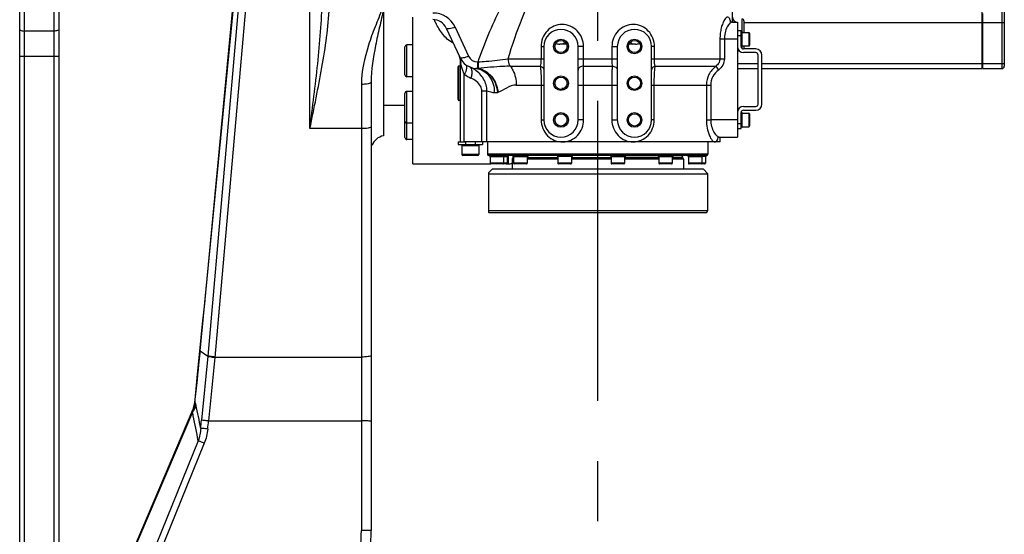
# Model space of a CAD drawing. Header units: millimetres. Extents: x 0 to 5945, y 0 to 4205.
# Tile 11 of 80: x 908 to 1310, y 3148 to 3358. Entities that reach past the tile are written whole.
import ezdxf

# ---------------------------------------------------------------- set-up
doc = ezdxf.new("R2010")
doc.units = ezdxf.units.MM
doc.header["$LTSCALE"] = 326.975
doc.linetypes.add('CENTER', pattern=[0.6, 0.375, -0.075, 0.075, -0.075])
for name, color, linetype in [('304102000077DXF_CONTINUOUS_LINE', 7, 'CONTINUOUS'), ('304102000079DXF_CONTINUOUS_LINE', 7, 'CONTINUOUS'), ('304102000080_DXF_AXIS', 7, 'CONTINUOUS'), ('304102000080DXF_CONTINUOUS_LINE', 7, 'CONTINUOUS'), ('304103000031DXF_CONTINUOUS_LINE', 7, 'CONTINUOUS'), ('304104000648DXF_CONTINUOUS_LINE', 7, 'CONTINUOUS'), ('304105000067DXF_CONTINUOUS_LINE', 7, 'CONTINUOUS'), ('304105000122DXF_CONTINUOUS_LINE', 7, 'CONTINUOUS'), ('304301000041DXF_CONTINUOUS_LINE', 7, 'CONTINUOUS'), ('304302000075DXF_CONTINUOUS_LINE', 7, 'CONTINUOUS'), ('304304000004DXF_CONTINUOUS_LINE', 7, 'CONTINUOUS'), ('501023000016DXF_CONTINUOUS_LINE', 7, 'CONTINUOUS'), ('501023000072DXF_CONTINUOUS_LINE', 7, 'CONTINUOUS'), ('501023000091DXF_CONTINUOUS_LINE', 7, 'CONTINUOUS'), ('501023000092DXF_CONTINUOUS_LINE', 7, 'CONTINUOUS'), ('501023000094DXF_CONTINUOUS_LINE', 7, 'CONTINUOUS'), ('501023000096DXF_CONTINUOUS_LINE', 7, 'CONTINUOUS'), ('604006000001DXF_CONTINUOUS_LINE', 7, 'CONTINUOUS'), ('604006000009DXF_CONTINUOUS_LINE', 7, 'CONTINUOUS'), ('626001000001DXF_CONTINUOUS_LINE', 7, 'CONTINUOUS')]:
    doc.layers.add(name, color=color, linetype=linetype)

msp = doc.modelspace()

# ---------------------------------------------------------------- linework, layer by layer
at = {"layer": '304102000077DXF_CONTINUOUS_LINE', "color": 9, "linetype": 'Continuous'}
for p, q in [((999.71, 3388.535), (985.024, 3220.673)), ((1002.61, 3387.932), (987.923, 3220.062)), ((981.998, 3222.835), (997.046, 3378.161)), ((1026.747, 3313.633), (1026.747, 3367.672)), ((1047.747, 3331.703), (1047.747, 3149.443)), ((1047.747, 3313.633), (1026.747, 3313.633)), ((981.927, 3222.964), (981.998, 3222.835)), ((981.998, 3222.835), (985.024, 3220.673)), ((985.024, 3220.673), (982.475, 3194.425)), ((987.923, 3220.062), (985.371, 3194.185)), ((987.941, 3220.268), (1047.747, 3220.268)), ((980.641, 3211.136), (980.708, 3211.007)), ((979.696, 3201.733), (979.622, 3201.76)), ((978.742, 3197.8), (943.409, 3114.561)), ((978.864, 3198.312), (978.728, 3198.385)), ((978.864, 3198.312), (978.88, 3198.443)), ((978.88, 3198.443), (978.865, 3198.492)), ((985.371, 3194.185), (1047.747, 3194.185)), ((981.122, 3186.057), (956.868, 3126.398)), ((983.625, 3185.069), (959.371, 3125.411))]:
    msp.add_line(p, q, dxfattribs=at)
at = {"layer": '304102000077DXF_CONTINUOUS_LINE', "color": 7, "linetype": 'Continuous'}
for p, q in [((996.898, 3382.172), (985.248, 3258.057)), ((981.927, 3222.964), (996.975, 3378.291)), ((1056.747, 3363.172), (1056.747, 3310.674)), ((1051.747, 3332.69), (1051.747, 3149.373)), ((1051.747, 3319.309), (1051.747, 3314.331)), ((983.841, 3243.429), (982.804, 3233.823)), ((982.804, 3233.823), (981.66, 3222.72)), ((981.66, 3222.72), (980.736, 3213.295)), ((980.736, 3213.295), (979.72, 3202.735)), ((979.558, 3201.242), (979.023, 3199.122)), ((979.622, 3201.76), (979.558, 3201.242)), ((978.8, 3198.555), (943.193, 3114.671)), ((979.023, 3199.122), (978.8, 3198.555))]:
    msp.add_line(p, q, dxfattribs=at)
for points in [[(981.927, 3222.965), (981.58, 3219.57), (981.039, 3214.588), (980.641, 3211.136)], [(980.641, 3211.136), (980.257, 3207.782), (979.74, 3202.93), (979.622, 3201.76)]]:
    msp.add_lwpolyline(points, dxfattribs=at)
at = {"layer": '304102000077DXF_CONTINUOUS_LINE', "color": 9, "linetype": 'Continuous'}
msp.add_lwpolyline([(978.742, 3197.8), (978.817, 3198.094), (978.864, 3198.312)], dxfattribs=at)
at = {"layer": '304102000077DXF_CONTINUOUS_LINE', "color": 7, "linetype": 'Continuous'}
for centre, radius, start, end in [((1057.747, 3304.756), 6, 99.59407, 160.37369), ((991.747, 3149.373), 60, 345, 360)]:
    msp.add_arc(centre, radius, start, end, dxfattribs=at)
at = {"layer": '304102000077DXF_CONTINUOUS_LINE', "color": 9, "linetype": 'Continuous'}
for centre, radius, start, end in [((335.658, 3287.359), 649.553, 353.249579, 354.299105), ((1505.954, 3148.992), 528.894, 173.26637, 174.27698), ((968.365, 3202.913), 11.393, 337.16647, 348.43376), ((969.74, 3203.324), 10.409, 337.3378, 343.38926), ((968.443, 3202.893), 11.312, 348.45119, 354.11456), ((970.063, 3203.227), 10.071, 343.39294, 349.57779), ((795.531, 3158.03), 189.53, 10.06036, 13.01489), ((970.97, 3203.62), 9.71, 323.17049, 326.02987), ((788.455, 3152.759), 195.544, 12.86202, 13.31674), ((969.299, 3203.52), 10.891, 331.43301, 332.44387), ((969.436, 3203.451), 10.738, 332.43399, 337.34025), ((971.166, 3203.487), 9.473, 326.03691, 327.13749), ((806.678, 3156.778), 176.885, 9.5278, 12.9068), ((359.816, 3254.899), 625.589, 354.15015, 354.452723), ((357.442, 3254.897), 630.857, 354.17603, 354.477456), ((991.5, 3149.475), 56.247, 345.03311, 359.96689)]:
    msp.add_arc(centre, radius, start, end, dxfattribs=at)
for points, knots in [([(1026.747, 3313.633), (1027.855, 3322.454), (1030.056, 3339.902), (1031.587, 3357.458), (1031.727, 3366.16)], [0, 0, 0, 0, 0.5053305, 1, 1, 1, 1]), ([(1026.747, 3313.633), (1028.451, 3321.987), (1031.821, 3338.358), (1034.287, 3354.965), (1034.651, 3363.159)], [0, 0, 0, 0, 0.5096953, 1, 1, 1, 1]), ([(1056.1, 3362.672), (1055.408, 3360.125), (1053.246, 3355.237), (1049.642, 3345.164), (1047.747, 3337.118), (1047.747, 3331.703)], [0, 0, 0, 0, 0.2459815, 0.4953786, 1, 1, 1, 1]), ([(1056.747, 3362.467), (1056.346, 3359.962), (1055.118, 3355.043), (1052.981, 3345.214), (1051.747, 3337.706), (1051.747, 3332.69)], [0, 0, 0, 0, 0.2517904, 0.5021962, 1, 1, 1, 1]), ([(1051.747, 3332.69), (1051.747, 3332.236), (1049.805, 3331.808), (1048.694, 3331.703), (1047.747, 3331.703)], [0, 0, 0, 0, 0.3241678, 1, 1, 1, 1]), ([(1051.747, 3314.259), (1051.747, 3314.13), (1051.221, 3313.928), (1050.022, 3313.702), (1048.691, 3313.633), (1047.747, 3313.633)], [0, 0, 0, 0, 0.0941971, 0.3107539, 1, 1, 1, 1]), ([(987.921, 3220.047), (987.305, 3220.105), (986.346, 3220.27), (985.326, 3220.456), (985.024, 3220.673)], [0, 0, 0, 0, 0.6246661, 1, 1, 1, 1]), ([(987.941, 3220.268), (987.324, 3220.321), (986.365, 3220.477), (985.344, 3220.655), (985.041, 3220.871)], [0, 0, 0, 0, 0.6248976, 1, 1, 1, 1]), ([(1051.747, 3220.894), (1051.747, 3220.765), (1051.221, 3220.563), (1050.022, 3220.337), (1048.691, 3220.268), (1047.747, 3220.268)], [0, 0, 0, 0, 0.0941971, 0.3107539, 1, 1, 1, 1]), ([(980.85, 3213.3), (980.822, 3213.301), (980.796, 3213.294), (980.738, 3213.304), (980.737, 3213.295)], [0, 0, 0, 0, 0.7433641, 1, 1, 1, 1]), ([(979.968, 3201.405), (979.932, 3201.479), (979.861, 3201.605), (979.752, 3201.707), (979.696, 3201.733)], [0, 0, 0, 0, 0.5710749, 1, 1, 1, 1]), ([(978.828, 3198.503), (978.817, 3198.507), (978.795, 3198.52), (978.796, 3198.546), (978.8, 3198.555)], [0, 0, 0, 0, 0.5420727, 1, 1, 1, 1]), ([(978.865, 3198.492), (978.858, 3198.493), (978.845, 3198.496), (978.833, 3198.5), (978.828, 3198.503)], [0, 0, 0, 0, 0.5410588, 1, 1, 1, 1]), ([(985.371, 3194.185), (985.048, 3194.216), (984.083, 3194.302), (983.118, 3194.408), (982.475, 3194.425)], [0, 0, 0, 0, 0.3353406, 1, 1, 1, 1]), ([(1051.747, 3194.115), (1051.747, 3194.217), (1051.118, 3194.037), (1050.509, 3194.234), (1049.169, 3194.156), (1048.257, 3194.185), (1047.747, 3194.185)], [0, 0, 0, 0, 0.0763831, 0.293145, 0.6174637, 1, 1, 1, 1]), ([(985.043, 3190.882), (984.719, 3190.915), (983.755, 3191.006), (982.79, 3191.117), (982.147, 3191.138)], [0, 0, 0, 0, 0.3356841, 1, 1, 1, 1]), ([(983.625, 3185.069), (983.369, 3185.173), (982.537, 3185.508), (981.704, 3185.843), (981.122, 3186.057)], [0, 0, 0, 0, 0.3079276, 1, 1, 1, 1]), ([(1051.747, 3149.373), (1051.747, 3149.475), (1051.118, 3149.295), (1050.509, 3149.491), (1049.169, 3149.414), (1048.257, 3149.443), (1047.747, 3149.443)], [0, 0, 0, 0, 0.0763831, 0.2931451, 0.6174637, 1, 1, 1, 1])]:
    msp.add_open_spline(points, degree=3, knots=knots, dxfattribs=at)
for points in [[(980.192, 3200.713), (979.965, 3199.878), (979.592, 3199.074), (979.122, 3198.347)], [(980.192, 3200.713), (980.138, 3200.949), (980.073, 3201.187), (979.968, 3201.405)], [(982.147, 3191.138), (982.02, 3189.415), (981.691, 3187.689), (981.122, 3186.058)], [(985.043, 3190.882), (984.841, 3188.898), (984.376, 3186.917), (983.625, 3185.069)]]:
    msp.add_open_spline(points, degree=3, dxfattribs=at)
at = {"layer": '304102000079DXF_CONTINUOUS_LINE', "color": 7, "linetype": 'Continuous'}
for p, q in [((1068.747, 3299.174), (1068.747, 3359.172)), ((1068.747, 3299.172), (1100.604, 3299.172)), ((1106.925, 3299.172), (1107.747, 3299.172))]:
    msp.add_line(p, q, dxfattribs=at)
at = {"layer": '304102000079DXF_CONTINUOUS_LINE', "color": 9, "linetype": 'Continuous'}
for p, q in [((1107.747, 3302.672), (1107.747, 3299.172)), ((1109.806, 3301.872), (1109.806, 3302.672))]:
    msp.add_line(p, q, dxfattribs=at)
msp.add_arc((1110.784, 3373.493), 36.705, 204.77304, 207.01808, dxfattribs=at)
at = {"layer": '304102000079DXF_CONTINUOUS_LINE', "color": 7, "linetype": 'Continuous'}
msp.add_arc((1107.747, 3302.172), 3, 270, 300.60549, dxfattribs=at)
at = {"layer": '304102000079DXF_CONTINUOUS_LINE', "color": 9, "linetype": 'Continuous'}
msp.add_open_spline([(1085.145, 3348.734), (1083.447, 3349.403), (1080.757, 3352.145), (1078.902, 3355.218), (1078.085, 3356.819)], degree=3, knots=[0, 0, 0, 0, 0.503848, 1, 1, 1, 1], dxfattribs=at)
at = {"layer": '304102000080_DXF_AXIS', "color": 7, "linetype": 'CENTER'}
msp.add_line((1144.247, 2221.402), (1144.247, 3673.868), dxfattribs=at)
at = {"layer": '304102000080DXF_CONTINUOUS_LINE', "color": 7, "linetype": 'Continuous'}
for p, q in [((1199.247, 3357.172), (1199.247, 3397.409)), ((1199.226, 3357.172), (1201.247, 3357.172)), ((1201.247, 3357.172), (1201.247, 3310.172)), ((1082.372, 3354.708), (1087.929, 3342.791)), ((1122.247, 3347.172), (1122.247, 3317.172)), ((1131.538, 3348.172), (1128.842, 3348.172)), ((1136.247, 3317.172), (1136.247, 3347.172)), ((1152.247, 3347.172), (1152.247, 3317.172)), ((1159.651, 3348.172), (1156.955, 3348.172)), ((1166.247, 3317.172), (1166.247, 3347.172)), ((1088.247, 3308.172), (1088.247, 3341.001)), ((1194.023, 3310.172), (1201.247, 3310.172)), ((1194.247, 3308.172), (1194.247, 3310.172)), ((1194.247, 3308.172), (1089.747, 3308.172))]:
    msp.add_line(p, q, dxfattribs=at)
at = {"layer": '304102000080DXF_CONTINUOUS_LINE', "color": 9, "linetype": 'Continuous'}
for p, q in [((1085.997, 3355.096), (1091.554, 3343.179)), ((1194.134, 3350.172), (1194.134, 3342.172)), ((1201.247, 3350.172), (1194.134, 3350.172)), ((1195.948, 3350.173), (1195.948, 3342.172)), ((1121.089, 3347.172), (1121.089, 3342.172)), ((1121.089, 3347.172), (1122.247, 3347.172)), ((1138.457, 3347.172), (1136.247, 3347.172)), ((1138.457, 3342.172), (1138.457, 3347.172)), ((1150.036, 3347.172), (1150.036, 3342.172)), ((1150.036, 3347.172), (1152.247, 3347.172)), ((1167.404, 3347.172), (1166.247, 3347.172)), ((1167.404, 3342.172), (1167.404, 3347.172)), ((1088.303, 3340.678), (1088.247, 3341.001)), ((1095.179, 3340.87), (1095.179, 3338.231)), ((1095.179, 3340.87), (1095.371, 3340.87)), ((1095.371, 3340.87), (1095.371, 3338.245)), ((1107.639, 3342.172), (1122.247, 3342.172)), ((1136.247, 3342.172), (1152.247, 3342.172)), ((1166.247, 3342.172), (1195.948, 3342.172)), ((1095.371, 3338.245), (1095.179, 3338.231)), ((1108.59, 3339.108), (1120.809, 3339.109)), ((1138.387, 3339.108), (1150.106, 3339.108)), ((1167.684, 3339.109), (1192.419, 3339.109)), ((1192.419, 3339.108), (1193.575, 3337.576)), ((1089.747, 3308.172), (1089.747, 3335.873)), ((1096.952, 3308.172), (1096.952, 3328.956)), ((1098.979, 3328.956), (1096.952, 3328.956)), ((1098.979, 3308.172), (1098.979, 3328.956)), ((1110.967, 3331.449), (1122.247, 3331.449)), ((1121.17, 3331.449), (1121.17, 3317.172)), ((1136.247, 3331.449), (1152.247, 3331.449)), ((1138.477, 3317.172), (1138.477, 3331.449)), ((1150.016, 3331.449), (1150.016, 3317.172)), ((1166.247, 3331.449), (1190.377, 3331.449)), ((1167.323, 3317.172), (1167.323, 3331.449)), ((1188.603, 3331.449), (1188.603, 3317.172)), ((1190.377, 3331.449), (1190.377, 3317.173)), ((1121.17, 3317.172), (1122.247, 3317.172)), ((1138.477, 3317.172), (1136.247, 3317.172)), ((1150.016, 3317.172), (1152.247, 3317.172)), ((1167.323, 3317.172), (1166.247, 3317.172)), ((1188.603, 3317.172), (1190.377, 3317.172)), ((1201.247, 3317.172), (1190.377, 3317.173))]:
    msp.add_line(p, q, dxfattribs=at)
at = {"layer": '304102000080DXF_CONTINUOUS_LINE', "color": 7, "linetype": 'Continuous'}
for points in [[(1199.235, 3357.172), (1198.649, 3357.307), (1198.318, 3357.546), (1198.262, 3357.616)], [(1193.189, 3309.813), (1193.209, 3309.835), (1193.48, 3310.038), (1194.033, 3310.172)]]:
    msp.add_lwpolyline(points, dxfattribs=at)
for centre, radius in [((1129.247, 3347.172), 3), ((1129.247, 3347.172), 2.5), ((1159.247, 3347.172), 3), ((1159.247, 3347.172), 2.5), ((1129.247, 3332.172), 3), ((1129.247, 3332.172), 2.5), ((1159.247, 3332.172), 3), ((1159.247, 3332.172), 2.5), ((1129.247, 3317.172), 3), ((1129.247, 3317.172), 2.5), ((1159.247, 3317.172), 3), ((1159.247, 3317.172), 2.5)]:
    msp.add_circle(centre, radius, dxfattribs=at)
at = {"layer": '304102000080DXF_CONTINUOUS_LINE', "color": 9, "linetype": 'Continuous'}
for centre, radius, start, end in [((1076.933, 3350.868), 10.001, 25.00532, 89.99468), ((1190.748, 3355.691), 7.894, 13.14361, 14.1906), ((1084.186, 3341.048), 4.129, 15.01217, 24.98054), ((1084.127, 3341.034), 4.19, 5.10667, 14.98313), ((1083.996, 3341.024), 4.321, 355.40896, 5.0814), ((1115.207, 3345.386), 27.313, 189.92551, 190.62666), ((1095.179, 3344.87), 4, 205.00394, 269.99606), ((1086.669, 3326.746), 13.209, 55.48999, 66.3492), ((1097.704, 3346.214), 13.047, 232.42144, 246.30774), ((1101.679, 3334.081), 5.946, 286.38805, 288.00649)]:
    msp.add_arc(centre, radius, start, end, dxfattribs=at)
at = {"layer": '304102000080DXF_CONTINUOUS_LINE', "color": 7, "linetype": 'Continuous'}
for centre, radius, start, end in [((1076.934, 3352.172), 6, 25, 90), ((1201.247, 3359.172), 2, 180.00025, 270), ((1129.247, 3347.172), 7, 0, 180), ((1159.247, 3347.172), 7, 0, 180), ((1083.247, 3341.001), 5, 0, 25), ((1095.179, 3346.172), 8, 205, 264.92889), ((1129.247, 3317.172), 7, 180, 360), ((1159.247, 3317.172), 7, 180, 360)]:
    msp.add_arc(centre, radius, start, end, dxfattribs=at)
at = {"layer": '304102000080DXF_CONTINUOUS_LINE', "color": 9, "linetype": 'Continuous'}
for points, knots in [([(1095.371, 3340.87), (1098.035, 3348.414), (1104.116, 3363.283), (1112.47, 3377.194), (1117.64, 3383.365)], [0, 0, 0, 0, 0.4984733, 1, 1, 1, 1]), ([(1107.639, 3342.172), (1109.363, 3347.854), (1113.208, 3359.11), (1118.217, 3369.949), (1121.23, 3375.08)], [0, 0, 0, 0, 0.4994513, 1, 1, 1, 1]), ([(1198.401, 3357.627), (1198.305, 3358.005), (1198.166, 3358.62), (1197.112, 3359.563), (1195.904, 3358.08), (1195.233, 3356.614), (1194.617, 3354.718), (1194.23, 3352.546), (1194.134, 3350.98), (1194.134, 3350.172)], [0, 0, 0, 0, 0.0985919, 0.15906, 0.3076728, 0.4402396, 0.6058921, 0.7961928, 1, 1, 1, 1]), ([(1199.235, 3357.172), (1198.85, 3357.171), (1197.946, 3356.555), (1196.478, 3354.305), (1195.948, 3351.896), (1195.948, 3350.173)], [0, 0, 0, 0, 0.142136, 0.3638296, 1, 1, 1, 1]), ([(1085.997, 3355.096), (1085.228, 3354.776), (1084.221, 3354.409), (1082.549, 3354.328), (1082.372, 3354.708)], [0, 0, 0, 0, 0.6653241, 1, 1, 1, 1]), ([(1138.457, 3347.172), (1138.457, 3349.472), (1136.627, 3354.235), (1129.676, 3357.158), (1122.862, 3354.112), (1121.089, 3349.442), (1121.089, 3347.172)], [0, 0, 0, 0, 0.2548284, 0.5044899, 0.7484578, 1, 1, 1, 1]), ([(1167.404, 3347.172), (1167.404, 3349.442), (1165.632, 3354.112), (1158.818, 3357.158), (1151.867, 3354.235), (1150.036, 3349.472), (1150.036, 3347.172)], [0, 0, 0, 0, 0.2515368, 0.4955052, 0.7451674, 1, 1, 1, 1]), ([(1130.753, 3349.096), (1130.703, 3348.962), (1130.541, 3348.584), (1130.188, 3348.172), (1129.902, 3348.172)], [0, 0, 0, 0, 0.335056, 1, 1, 1, 1]), ([(1157.74, 3349.096), (1157.791, 3348.962), (1157.952, 3348.584), (1158.306, 3348.172), (1158.591, 3348.172)], [0, 0, 0, 0, 0.335056, 1, 1, 1, 1]), ([(1091.554, 3343.179), (1090.785, 3342.859), (1089.778, 3342.492), (1088.106, 3342.412), (1087.929, 3342.791)], [0, 0, 0, 0, 0.665323, 1, 1, 1, 1]), ([(1095.371, 3340.87), (1096.493, 3340.953), (1100.592, 3341.29), (1104.683, 3341.741), (1107.639, 3342.172)], [0, 0, 0, 0, 0.2734929, 1, 1, 1, 1]), ([(1107.639, 3342.172), (1107.639, 3341.883), (1107.716, 3340.809), (1108.099, 3339.728), (1108.59, 3339.108)], [0, 0, 0, 0, 0.2679017, 1, 1, 1, 1]), ([(1121.089, 3342.172), (1121.089, 3341.87), (1121.064, 3340.845), (1120.98, 3339.813), (1120.809, 3339.109)], [0, 0, 0, 0, 0.294077, 1, 1, 1, 1]), ([(1138.387, 3339.108), (1138.4, 3339.317), (1138.446, 3340.338), (1138.457, 3341.36), (1138.457, 3342.172)], [0, 0, 0, 0, 0.2046826, 1, 1, 1, 1]), ([(1150.036, 3342.172), (1150.036, 3341.883), (1150.042, 3340.862), (1150.061, 3339.84), (1150.106, 3339.108)], [0, 0, 0, 0, 0.2830478, 1, 1, 1, 1]), ([(1167.684, 3339.109), (1167.637, 3339.303), (1167.451, 3340.314), (1167.404, 3341.345), (1167.404, 3342.172)], [0, 0, 0, 0, 0.1950516, 1, 1, 1, 1]), ([(1194.134, 3342.172), (1194.134, 3341.568), (1193.787, 3340.345), (1192.914, 3339.452), (1192.419, 3339.109)], [0, 0, 0, 0, 0.5004947, 1, 1, 1, 1]), ([(1195.948, 3342.172), (1195.948, 3341.287), (1195.495, 3339.49), (1194.283, 3338.11), (1193.575, 3337.576)], [0, 0, 0, 0, 0.4995988, 1, 1, 1, 1]), ([(1089.747, 3335.873), (1089.569, 3336.236), (1088.964, 3337.682), (1088.577, 3339.209), (1088.363, 3340.349)], [0, 0, 0, 0, 0.2582127, 1, 1, 1, 1]), ([(1090.298, 3339.835), (1090.709, 3339.518), (1090.808, 3337.823), (1090.184, 3336.631), (1089.747, 3335.873)], [0, 0, 0, 0, 0.372476, 1, 1, 1, 1]), ([(1091.968, 3338.845), (1092.535, 3338.597), (1092.974, 3337.333), (1092.861, 3335.767), (1092.629, 3334.776), (1092.461, 3334.266)], [0, 0, 0, 0, 0.382505, 0.6681335, 1, 1, 1, 1]), ([(1098.979, 3328.956), (1099.027, 3330.659), (1098.037, 3334.143), (1095.56, 3336.661), (1094.152, 3337.63)], [0, 0, 0, 0, 0.4991308, 1, 1, 1, 1]), ([(1094.472, 3338.204), (1095.521, 3338.111), (1097.651, 3337.414), (1101.067, 3334.296), (1102.092, 3330.611), (1102.032, 3328.243)], [0, 0, 0, 0, 0.2326394, 0.4765461, 1, 1, 1, 1]), ([(1095.18, 3338.231), (1097.292, 3337.981), (1101.51, 3335.27), (1103.163, 3330.756), (1103.356, 3328.377)], [0, 0, 0, 0, 0.4711982, 1, 1, 1, 1]), ([(1108.59, 3339.108), (1107.597, 3339.108), (1103.179, 3339.001), (1098.786, 3338.486), (1095.371, 3338.245)], [0, 0, 0, 0, 0.2248783, 1, 1, 1, 1]), ([(1095.371, 3338.245), (1097.469, 3337.967), (1101.626, 3335.25), (1103.301, 3330.788), (1103.517, 3328.426)], [0, 0, 0, 0, 0.4716282, 1, 1, 1, 1]), ([(1108.59, 3339.108), (1108.976, 3338.622), (1110.416, 3336.318), (1110.967, 3333.529), (1110.967, 3331.449)], [0, 0, 0, 0, 0.2300047, 1, 1, 1, 1]), ([(1120.809, 3339.109), (1120.868, 3338.596), (1121.098, 3336.049), (1121.17, 3333.489), (1121.17, 3331.449)], [0, 0, 0, 0, 0.2019533, 1, 1, 1, 1]), ([(1120.809, 3339.108), (1121.194, 3339.018), (1121.904, 3338.672), (1122.247, 3337.922), (1122.247, 3337.576)], [0, 0, 0, 0, 0.5337129, 1, 1, 1, 1]), ([(1138.387, 3339.109), (1137.868, 3339.137), (1136.859, 3338.938), (1136.247, 3338.007), (1136.247, 3337.576)], [0, 0, 0, 0, 0.5469316, 1, 1, 1, 1]), ([(1138.477, 3331.449), (1138.477, 3332.17), (1138.469, 3334.724), (1138.439, 3337.278), (1138.387, 3339.108)], [0, 0, 0, 0, 0.2826736, 1, 1, 1, 1]), ([(1150.106, 3339.108), (1150.091, 3338.585), (1150.034, 3336.032), (1150.016, 3333.478), (1150.016, 3331.449)], [0, 0, 0, 0, 0.2051532, 1, 1, 1, 1]), ([(1150.106, 3339.108), (1150.625, 3339.136), (1151.634, 3338.937), (1152.247, 3338.007), (1152.247, 3337.576)], [0, 0, 0, 0, 0.5469264, 1, 1, 1, 1]), ([(1167.684, 3339.108), (1167.299, 3339.018), (1166.589, 3338.672), (1166.247, 3337.922), (1166.247, 3337.576)], [0, 0, 0, 0, 0.5337132, 1, 1, 1, 1]), ([(1167.323, 3331.449), (1167.323, 3332.18), (1167.356, 3334.737), (1167.477, 3337.295), (1167.684, 3339.109)], [0, 0, 0, 0, 0.2862205, 1, 1, 1, 1]), ([(1192.419, 3339.109), (1191.269, 3338.203), (1189.32, 3335.879), (1188.603, 3332.912), (1188.603, 3331.449)], [0, 0, 0, 0, 0.5000525, 1, 1, 1, 1]), ([(1193.575, 3337.576), (1192.629, 3336.862), (1191, 3335.031), (1190.377, 3332.631), (1190.377, 3331.449)], [0, 0, 0, 0, 0.5006537, 1, 1, 1, 1]), ([(1096.952, 3328.956), (1096.952, 3329.595), (1096.225, 3331.987), (1094.075, 3333.558), (1092.461, 3334.266)], [0, 0, 0, 0, 0.2659414, 1, 1, 1, 1]), ([(1102.032, 3328.243), (1101.753, 3328.273), (1100.716, 3328.418), (1099.699, 3328.693), (1098.979, 3328.956)], [0, 0, 0, 0, 0.2676612, 1, 1, 1, 1]), ([(1110.967, 3331.449), (1109.569, 3331.448), (1106.988, 3330.296), (1104.744, 3328.826), (1103.517, 3328.426)], [0, 0, 0, 0, 0.519967, 1, 1, 1, 1]), ([(1121.17, 3317.172), (1121.17, 3314.857), (1122.983, 3310.092), (1127.737, 3308.133), (1129.971, 3308.172)], [0, 0, 0, 0, 0.5089436, 1, 1, 1, 1]), ([(1129.971, 3308.172), (1132.175, 3308.211), (1136.758, 3310.262), (1138.477, 3314.917), (1138.477, 3317.172)], [0, 0, 0, 0, 0.4942307, 1, 1, 1, 1]), ([(1150.016, 3317.172), (1150.016, 3314.879), (1151.798, 3310.138), (1156.521, 3308.148), (1158.759, 3308.172)], [0, 0, 0, 0, 0.5060363, 1, 1, 1, 1]), ([(1158.759, 3308.172), (1160.957, 3308.196), (1165.573, 3310.213), (1167.324, 3314.893), (1167.323, 3317.172)], [0, 0, 0, 0, 0.4909083, 1, 1, 1, 1]), ([(1188.603, 3317.172), (1188.603, 3314.984), (1189.167, 3311.94), (1190.686, 3309.032), (1191.734, 3308.145), (1192.168, 3308.172)], [0, 0, 0, 0, 0.6492095, 0.8710529, 1, 1, 1, 1]), ([(1190.377, 3317.173), (1190.377, 3315.432), (1190.994, 3312.982), (1192.643, 3310.758), (1193.617, 3310.174), (1194.033, 3310.172)], [0, 0, 0, 0, 0.6266371, 0.8500119, 1, 1, 1, 1]), ([(1192.168, 3308.172), (1192.299, 3308.181), (1193.024, 3308.476), (1193.231, 3309.338), (1193.377, 3309.93)], [0, 0, 0, 0, 0.1776932, 1, 1, 1, 1])]:
    msp.add_open_spline(points, degree=3, knots=knots, dxfattribs=at)
at = {"layer": '304102000080DXF_CONTINUOUS_LINE', "color": 7, "linetype": 'Continuous'}
for points in [[(1127.136, 3348.426), (1127.677, 3348.231), (1128.267, 3348.172), (1128.842, 3348.172)], [(1159.651, 3348.172), (1160.226, 3348.172), (1160.816, 3348.231), (1161.357, 3348.426)]]:
    msp.add_open_spline(points, degree=3, dxfattribs=at)
at = {"layer": '304102000080DXF_CONTINUOUS_LINE', "color": 9, "linetype": 'Continuous'}
for points in [[(1095.179, 3338.231), (1094.946, 3338.195), (1094.706, 3338.183), (1094.471, 3338.204)], [(1103.356, 3328.377), (1102.931, 3328.252), (1102.473, 3328.196), (1102.032, 3328.243)]]:
    msp.add_open_spline(points, degree=3, dxfattribs=at)
at = {"layer": '304103000031DXF_CONTINUOUS_LINE', "color": 7, "linetype": 'Continuous'}
for p, q in [((908.247, 2749.622), (908.247, 3397.04)), ((924.247, 3382.672), (924.247, 2749.623))]:
    msp.add_line(p, q, dxfattribs=at)
at = {"layer": '304103000031DXF_CONTINUOUS_LINE', "color": 9, "linetype": 'Continuous'}
for p, q in [((910.247, 2750.306), (910.247, 3396.284)), ((922.247, 3391.748), (922.247, 2750.306)), ((922.247, 3353.489), (910.247, 3353.489)), ((908.247, 3343.228), (924.247, 3343.228))]:
    msp.add_line(p, q, dxfattribs=at)
for points in [[(908.247, 3354.173), (908.247, 3353.92), (909.134, 3353.526), (909.77, 3353.489), (910.247, 3353.489)], [(924.247, 3354.173), (924.247, 3353.92), (923.36, 3353.526), (922.723, 3353.489), (922.247, 3353.489)]]:
    msp.add_open_spline(points, degree=3, knots=[0, 0, 0, 0, 0.3471981, 1, 1, 1, 1], dxfattribs=at)
at = {"layer": '304104000648DXF_CONTINUOUS_LINE', "color": 7, "linetype": 'Continuous'}
for p, q in [((1101.247, 3297.172), (1100.047, 3295.972)), ((1101.247, 3297.172), (1187.246, 3297.172)), ((1187.247, 3297.172), (1189.247, 3295.172)), ((1100.047, 3295.972), (1099.747, 3295.672)), ((1099.747, 3279.308), (1099.747, 3295.672)), ((1099.747, 3295.172), (1189.247, 3295.172)), ((1100.047, 3295.972), (1100.047, 3295.972)), ((1189.247, 3280.172), (1189.247, 3295.172)), ((1099.747, 3280.172), (1189.247, 3280.172)), ((1099.747, 3279.308), (1099.825, 3279.172)), ((1188.669, 3279.172), (1099.825, 3279.172)), ((1188.669, 3279.172), (1189.247, 3280.172))]:
    msp.add_line(p, q, dxfattribs=at)
at = {"layer": '304105000067DXF_CONTINUOUS_LINE', "color": 7, "linetype": 'Continuous'}
for p, q in [((1087.247, 3308.172), (1087.247, 3307.172)), ((1087.247, 3308.172), (1089.931, 3308.172)), ((1087.247, 3307.172), (1097.247, 3307.172)), ((1097.247, 3308.172), (1097.247, 3307.172))]:
    msp.add_line(p, q, dxfattribs=at)
at = {"layer": '304105000067DXF_CONTINUOUS_LINE', "color": 9, "linetype": 'Continuous'}
for p, q in [((1090.247, 3308.172), (1090.247, 3307.172)), ((1094.247, 3308.172), (1094.247, 3307.172))]:
    msp.add_line(p, q, dxfattribs=at)
at = {"layer": '304105000122DXF_CONTINUOUS_LINE', "color": 7, "linetype": 'Continuous'}
for p, q in [((1201.247, 3353.672), (1202.747, 3353.672)), ((1202.747, 3347.172), (1202.747, 3353.672)), ((1201.247, 3351.672), (1202.747, 3351.672)), ((1208.747, 3346.172), (1203.747, 3346.172)), ((1208.747, 3344.672), (1203.747, 3344.672)), ((1209.747, 3323.672), (1209.747, 3343.672)), ((1211.247, 3323.672), (1211.247, 3343.672)), ((1203.747, 3322.672), (1208.747, 3322.672)), ((1203.747, 3321.172), (1208.747, 3321.172)), ((1202.747, 3313.672), (1202.747, 3320.172)), ((1201.247, 3315.672), (1202.747, 3315.672)), ((1201.247, 3313.672), (1202.747, 3313.672))]:
    msp.add_line(p, q, dxfattribs=at)
for centre, radius, start, end in [((1203.747, 3347.172), 2.5, 180, 270), ((1203.747, 3347.172), 1, 180, 270), ((1208.747, 3343.672), 2.5, 0, 90), ((1208.747, 3343.672), 1, 0, 90), ((1203.747, 3320.172), 2.5, 90, 180), ((1203.747, 3320.172), 1, 90, 180), ((1208.747, 3323.672), 2.5, 270, 360), ((1208.747, 3323.672), 1, 270, 360)]:
    msp.add_arc(centre, radius, start, end, dxfattribs=at)
at = {"layer": '304301000041DXF_CONTINUOUS_LINE', "color": 7, "linetype": 'Continuous'}
msp.add_line((1056.747, 3323.172), (1065.547, 3323.172), dxfattribs=at)
at = {"layer": '304302000075DXF_CONTINUOUS_LINE', "color": 7, "linetype": 'Continuous'}
for p, q in [((1099.247, 3308.172), (1099.247, 3303.172)), ((1189.247, 3308.172), (1189.247, 3303.172)), ((1100.173, 3302.672), (1099.747, 3302.672)), ((1109.83, 3302.672), (1100.957, 3302.672)), ((1109.247, 3301.172), (1109.247, 3297.172)), ((1109.297, 3302.672), (1109.692, 3302.277)), ((1109.919, 3301.672), (1109.747, 3301.672)), ((1109.819, 3302.15), (1109.919, 3302.05)), ((1128.543, 3302.672), (1111.819, 3302.672)), ((1115.419, 3301.772), (1127.996, 3301.772)), ((1127.996, 3301.672), (1115.419, 3301.672)), ((1151.392, 3302.672), (1131.309, 3302.672)), ((1133.496, 3301.772), (1149.69, 3301.772)), ((1149.69, 3301.672), (1133.496, 3301.672)), ((1172.461, 3302.672), (1154.19, 3302.672)), ((1169.189, 3301.772), (1155.19, 3301.772)), ((1169.189, 3301.672), (1155.19, 3301.672)), ((1185.856, 3302.672), (1174.683, 3302.672)), ((1178.296, 3301.772), (1174.689, 3301.772)), ((1178.747, 3301.672), (1174.689, 3301.672)), ((1179.197, 3302.672), (1178.297, 3301.772)), ((1179.247, 3301.172), (1179.247, 3297.172)), ((1188.747, 3302.672), (1186.898, 3302.672))]:
    msp.add_line(p, q, dxfattribs=at)
at = {"layer": '304302000075DXF_CONTINUOUS_LINE', "color": 9, "linetype": 'Continuous'}
for p, q in [((1189.247, 3303.172), (1099.247, 3303.172)), ((1109.919, 3301.172), (1109.247, 3301.172)), ((1127.996, 3301.172), (1115.419, 3301.172)), ((1149.69, 3301.172), (1133.496, 3301.172)), ((1169.189, 3301.172), (1155.19, 3301.172)), ((1179.247, 3301.172), (1174.689, 3301.172))]:
    msp.add_line(p, q, dxfattribs=at)
at = {"layer": '304302000075DXF_CONTINUOUS_LINE', "color": 7, "linetype": 'Continuous'}
for centre, start, end in [((1099.747, 3303.172), 180, 270), ((1109.747, 3301.172), 90, 180), ((1116.247, 3301.472), 143.1301, 155.89483), ((1178.747, 3301.172), 0, 90), ((1188.747, 3303.172), 270, 360)]:
    msp.add_arc(centre, 0.5, start, end, dxfattribs=at)
at = {"layer": '304304000004DXF_CONTINUOUS_LINE', "color": 9, "linetype": 'Continuous'}
for p, q in [((1309.247, 3468.172), (1309.247, 3338.172)), ((1301.247, 3356.844), (1203.947, 3356.844)), ((1310.247, 3356.844), (1301.447, 3356.844)), ((1201.247, 3340.172), (1209.747, 3340.172)), ((1211.247, 3340.172), (1301.247, 3340.172)), ((1301.447, 3340.172), (1310.247, 3340.172))]:
    msp.add_line(p, q, dxfattribs=at)
at = {"layer": '304304000004DXF_CONTINUOUS_LINE', "color": 7, "linetype": 'Continuous'}
for p, q in [((1310.247, 3467.172), (1310.247, 3339.172)), ((1301.247, 3338.172), (1301.247, 3445.672)), ((1301.247, 3358.087), (1301.447, 3358.087)), ((1301.447, 3338.172), (1301.447, 3360.604)), ((1201.247, 3338.172), (1209.747, 3338.172)), ((1211.247, 3338.172), (1301.247, 3338.172)), ((1301.247, 3339.172), (1301.447, 3339.172)), ((1301.447, 3338.172), (1309.247, 3338.172))]:
    msp.add_line(p, q, dxfattribs=at)
msp.add_arc((1309.247, 3339.172), 1, 270, 360, dxfattribs=at)
at = {"layer": '501023000016DXF_CONTINUOUS_LINE', "color": 7, "linetype": 'Continuous'}
for p, q in [((1088.747, 3306.672), (1088.747, 3303.072)), ((1095.747, 3306.672), (1088.747, 3306.672)), ((1095.747, 3306.672), (1095.747, 3303.072)), ((1095.347, 3302.672), (1089.147, 3302.672))]:
    msp.add_line(p, q, dxfattribs=at)
at = {"layer": '501023000016DXF_CONTINUOUS_LINE', "color": 9, "linetype": 'Continuous'}
msp.add_line((1095.747, 3303.072), (1088.747, 3303.072), dxfattribs=at)
at = {"layer": '501023000016DXF_CONTINUOUS_LINE', "color": 7, "linetype": 'Continuous'}
for centre, start, end in [((1089.147, 3303.072), 180, 270), ((1095.347, 3303.072), 270, 360)]:
    msp.add_arc(centre, 0.4, start, end, dxfattribs=at)
at = {"layer": '501023000072DXF_CONTINUOUS_LINE', "color": 7, "linetype": 'Continuous'}
for p, q in [((1203.294, 3352.922), (1205.947, 3352.922)), ((1206.247, 3352.622), (1206.247, 3347.722)), ((1203.294, 3347.422), (1205.947, 3347.422)), ((1203.294, 3319.922), (1205.947, 3319.922)), ((1206.247, 3319.622), (1206.247, 3314.722)), ((1203.294, 3314.422), (1205.947, 3314.422))]:
    msp.add_line(p, q, dxfattribs=at)
at = {"layer": '501023000072DXF_CONTINUOUS_LINE', "color": 9, "linetype": 'Continuous'}
for p, q in [((1205.947, 3352.922), (1205.947, 3347.422)), ((1205.947, 3319.922), (1205.947, 3314.422))]:
    msp.add_line(p, q, dxfattribs=at)
at = {"layer": '501023000072DXF_CONTINUOUS_LINE', "color": 7, "linetype": 'Continuous'}
for centre, start, end in [((1205.947, 3352.622), 0, 90), ((1205.947, 3347.722), 270, 360), ((1205.947, 3319.622), 0, 90), ((1205.947, 3314.722), 270, 360)]:
    msp.add_arc(centre, 0.3, start, end, dxfattribs=at)
at = {"layer": '501023000091DXF_CONTINUOUS_LINE', "color": 9, "linetype": 'Continuous'}
for p, q in [((1203.147, 3358.407), (1203.147, 3353.151)), ((1203.147, 3347.193), (1203.147, 3346.383))]:
    msp.add_line(p, q, dxfattribs=at)
at = {"layer": '501023000091DXF_CONTINUOUS_LINE', "color": 7, "linetype": 'Continuous'}
for p, q in [((1203.947, 3357.607), (1203.947, 3352.922)), ((1201.247, 3345.407), (1201.977, 3345.407)), ((1203.947, 3347.422), (1203.947, 3346.207))]:
    msp.add_line(p, q, dxfattribs=at)
for centre, start, end in [((1203.147, 3357.607), 359.99999, 90), ((1203.147, 3346.207), 357.48195, 0.00001)]:
    msp.add_arc(centre, 0.8, start, end, dxfattribs=at)
at = {"layer": '501023000092DXF_CONTINUOUS_LINE', "color": 7, "linetype": 'Continuous'}
for p, q in [((1065.547, 3335.601), (1065.547, 3347.001)), ((1068.747, 3347.801), (1066.347, 3347.801)), ((1068.747, 3334.801), (1066.347, 3334.801)), ((1068.747, 3328.833), (1066.347, 3328.833)), ((1065.547, 3316.633), (1065.547, 3328.033)), ((1065.547, 3309.972), (1065.547, 3316.633)), ((1068.747, 3315.833), (1066.347, 3315.833)), ((1068.747, 3309.172), (1066.347, 3309.172))]:
    msp.add_line(p, q, dxfattribs=at)
at = {"layer": '501023000092DXF_CONTINUOUS_LINE', "color": 9, "linetype": 'Continuous'}
for p, q in [((1066.347, 3334.801), (1066.347, 3347.801)), ((1066.347, 3315.833), (1066.347, 3328.833)), ((1066.347, 3309.172), (1066.347, 3315.833))]:
    msp.add_line(p, q, dxfattribs=at)
at = {"layer": '501023000092DXF_CONTINUOUS_LINE', "color": 7, "linetype": 'Continuous'}
for centre, start, end in [((1066.347, 3347.001), 90, 180.00001), ((1066.347, 3335.601), 179.99999, 270), ((1066.347, 3328.033), 90, 180), ((1066.347, 3316.633), 180, 270), ((1066.347, 3309.972), 180, 270)]:
    msp.add_arc(centre, 0.8, start, end, dxfattribs=at)
at = {"layer": '501023000094DXF_CONTINUOUS_LINE', "color": 7, "linetype": 'Continuous'}
for p, q in [((1116.971, 3301.772), (1116.971, 3301.672)), ((1119.971, 3301.772), (1119.971, 3301.672)), ((1125.524, 3301.772), (1125.524, 3301.672)), ((1136.699, 3301.772), (1136.699, 3301.672)), ((1139.699, 3301.772), (1139.699, 3301.672)), ((1148.794, 3301.772), (1148.794, 3301.672)), ((1159.969, 3301.772), (1159.969, 3301.672)), ((1162.969, 3301.772), (1162.969, 3301.672)), ((1168.522, 3301.772), (1168.522, 3301.672)), ((1176.151, 3301.772), (1176.151, 3301.672))]:
    msp.add_line(p, q, dxfattribs=at)
at = {"layer": '501023000094DXF_CONTINUOUS_LINE', "color": 2, "linetype": 'Continuous'}
for p, q in [((1117.471, 3301.672), (1117.471, 3301.772)), ((1119.471, 3301.672), (1119.471, 3301.772)), ((1126.024, 3301.672), (1126.024, 3301.772)), ((1137.199, 3301.672), (1137.199, 3301.772)), ((1139.199, 3301.672), (1139.199, 3301.772)), ((1149.294, 3301.672), (1149.294, 3301.772)), ((1160.469, 3301.672), (1160.469, 3301.772)), ((1162.469, 3301.672), (1162.469, 3301.772)), ((1169.022, 3301.672), (1169.022, 3301.772)), ((1175.651, 3301.672), (1175.651, 3301.772))]:
    msp.add_line(p, q, dxfattribs=at)
at = {"layer": '501023000096DXF_CONTINUOUS_LINE', "color": 7, "linetype": 'Continuous'}
for p, q in [((1129.546, 3330.172), (1130.667, 3330.172)), ((1100.304, 3302.125), (1100.304, 3299.472)), ((1105.804, 3302.125), (1105.804, 3299.472)), ((1107.226, 3302.125), (1107.226, 3299.472)), ((1109.919, 3302.125), (1109.919, 3299.472)), ((1115.419, 3302.125), (1115.419, 3299.472)), ((1127.996, 3302.125), (1127.996, 3299.472)), ((1133.496, 3302.125), (1133.496, 3299.472)), ((1149.69, 3302.125), (1149.69, 3299.472)), ((1155.19, 3302.125), (1155.19, 3299.472)), ((1169.189, 3302.125), (1169.189, 3299.472)), ((1174.689, 3302.125), (1174.689, 3299.472)), ((1178.574, 3302.05), (1178.574, 3301.672)), ((1181.268, 3302.125), (1181.268, 3299.472)), ((1186.768, 3302.125), (1186.768, 3299.472)), ((1188.19, 3302.125), (1188.19, 3299.472)), ((1105.504, 3299.172), (1100.604, 3299.172)), ((1106.925, 3299.172), (1105.504, 3299.172)), ((1115.119, 3299.172), (1110.219, 3299.172)), ((1133.196, 3299.172), (1128.296, 3299.172)), ((1154.89, 3299.172), (1149.99, 3299.172)), ((1174.389, 3299.172), (1169.489, 3299.172)), ((1186.468, 3299.172), (1181.568, 3299.172)), ((1187.889, 3299.172), (1186.468, 3299.172))]:
    msp.add_line(p, q, dxfattribs=at)
at = {"layer": '501023000096DXF_CONTINUOUS_LINE', "color": 9, "linetype": 'Continuous'}
for p, q in [((1105.804, 3299.472), (1100.304, 3299.472)), ((1107.226, 3299.472), (1105.804, 3299.472)), ((1115.419, 3299.472), (1109.919, 3299.472)), ((1133.496, 3299.472), (1127.996, 3299.472)), ((1155.19, 3299.472), (1149.69, 3299.472)), ((1174.689, 3299.472), (1169.189, 3299.472)), ((1186.768, 3299.472), (1181.268, 3299.472)), ((1188.19, 3299.472), (1186.768, 3299.472))]:
    msp.add_line(p, q, dxfattribs=at)
at = {"layer": '501023000096DXF_CONTINUOUS_LINE', "color": 7, "linetype": 'Continuous'}
for centre, start, end in [((1100.604, 3299.472), 180, 270.00001), ((1105.504, 3299.472), 269.99999, 360), ((1106.926, 3299.472), 269.99994, 360), ((1110.219, 3299.472), 180, 270.00001), ((1115.119, 3299.472), 269.99999, 360), ((1128.296, 3299.472), 180, 270.00008), ((1133.196, 3299.472), 269.99992, 360), ((1149.99, 3299.472), 180, 270.00017), ((1154.89, 3299.472), 269.99983, 360), ((1169.489, 3299.472), 180, 270), ((1174.389, 3299.472), 270, 360), ((1181.568, 3299.472), 180, 270.00006), ((1186.468, 3299.472), 269.99994, 360), ((1187.89, 3299.472), 269.99999, 360)]:
    msp.add_arc(centre, 0.3, start, end, dxfattribs=at)
at = {"layer": '604006000001DXF_CONTINUOUS_LINE', "color": 7, "linetype": 'Continuous'}
for p, q in [((1088.965, 3307.172), (1088.747, 3306.723)), ((1088.747, 3306.723), (1088.85, 3306.672)), ((1088.747, 3306.723), (1095.747, 3306.723)), ((1095.528, 3307.172), (1095.747, 3306.723)), ((1095.747, 3306.723), (1095.643, 3306.672))]:
    msp.add_line(p, q, dxfattribs=at)
at = {"layer": '604006000009DXF_CONTINUOUS_LINE', "color": 7, "linetype": 'Continuous'}
for p, q in [((1202.747, 3353.053), (1203.232, 3353.172)), ((1203.232, 3347.172), (1203.232, 3353.172)), ((1203.232, 3353.172), (1203.294, 3352.922)), ((1202.747, 3347.292), (1203.232, 3347.172)), ((1203.232, 3347.172), (1203.294, 3347.422)), ((1202.747, 3320.053), (1203.232, 3320.172)), ((1203.232, 3314.172), (1203.232, 3320.172)), ((1203.232, 3320.172), (1203.294, 3319.922)), ((1202.747, 3314.292), (1203.232, 3314.172)), ((1203.232, 3314.172), (1203.294, 3314.422)), ((1100.173, 3302.672), (1100.054, 3302.187)), ((1100.054, 3302.187), (1106.054, 3302.187)), ((1100.054, 3302.187), (1100.304, 3302.125)), ((1100.957, 3302.672), (1100.173, 3302.672)), ((1106.054, 3302.187), (1105.804, 3302.125)), ((1105.934, 3302.672), (1106.054, 3302.187)), ((1106.054, 3302.187), (1107.476, 3302.187)), ((1107.476, 3302.187), (1107.226, 3302.125)), ((1107.356, 3302.672), (1107.476, 3302.187)), ((1109.788, 3302.672), (1109.669, 3302.187)), ((1109.669, 3302.187), (1115.669, 3302.187)), ((1109.669, 3302.187), (1109.919, 3302.125)), ((1111.819, 3302.672), (1109.83, 3302.672)), ((1115.669, 3302.187), (1115.419, 3302.125)), ((1115.55, 3302.672), (1115.669, 3302.187)), ((1127.865, 3302.672), (1127.746, 3302.187)), ((1133.746, 3302.187), (1127.746, 3302.187)), ((1127.746, 3302.187), (1127.996, 3302.125)), ((1131.347, 3302.672), (1128.543, 3302.672)), ((1133.746, 3302.187), (1133.496, 3302.125)), ((1133.627, 3302.672), (1133.746, 3302.187)), ((1149.56, 3302.672), (1149.44, 3302.187)), ((1149.44, 3302.187), (1155.44, 3302.187)), ((1149.44, 3302.187), (1149.69, 3302.125)), ((1154.434, 3302.672), (1151.392, 3302.672)), ((1155.44, 3302.187), (1155.19, 3302.125)), ((1155.321, 3302.672), (1155.44, 3302.187)), ((1169.058, 3302.672), (1168.939, 3302.187)), ((1168.939, 3302.187), (1174.939, 3302.187)), ((1168.939, 3302.187), (1169.189, 3302.125)), ((1174.683, 3302.672), (1172.461, 3302.672)), ((1174.939, 3302.187), (1174.689, 3302.125)), ((1174.82, 3302.672), (1174.939, 3302.187)), ((1178.824, 3302.187), (1178.674, 3302.15)), ((1178.824, 3302.187), (1178.711, 3302.187)), ((1178.802, 3302.277), (1178.824, 3302.187)), ((1181.137, 3302.672), (1181.018, 3302.187)), ((1181.018, 3302.187), (1187.018, 3302.187)), ((1181.018, 3302.187), (1181.268, 3302.125)), ((1186.898, 3302.672), (1185.856, 3302.672)), ((1187.018, 3302.187), (1186.768, 3302.125)), ((1186.898, 3302.672), (1187.018, 3302.187)), ((1188.44, 3302.187), (1187.018, 3302.187)), ((1188.44, 3302.187), (1188.19, 3302.125)), ((1188.32, 3302.672), (1188.44, 3302.187))]:
    msp.add_line(p, q, dxfattribs=at)
at = {"layer": '626001000001DXF_CONTINUOUS_LINE', "color": 7, "linetype": 'Continuous'}
for p, q in [((1087.247, 3325.472), (1087.247, 3338.872)), ((1088.247, 3339.172), (1087.547, 3339.172)), ((1098.247, 3336.672), (1097.747, 3337.172)), ((1088.247, 3325.172), (1087.547, 3325.172))]:
    msp.add_line(p, q, dxfattribs=at)
at = {"layer": '626001000001DXF_CONTINUOUS_LINE', "color": 9, "linetype": 'Continuous'}
msp.add_line((1087.547, 3325.172), (1087.547, 3339.172), dxfattribs=at)
at = {"layer": '626001000001DXF_CONTINUOUS_LINE', "color": 7, "linetype": 'Continuous'}
for centre, start, end in [((1087.547, 3338.872), 90, 180), ((1087.547, 3325.472), 180, 270)]:
    msp.add_arc(centre, 0.3, start, end, dxfattribs=at)

doc.saveas('drawing.dxf')
